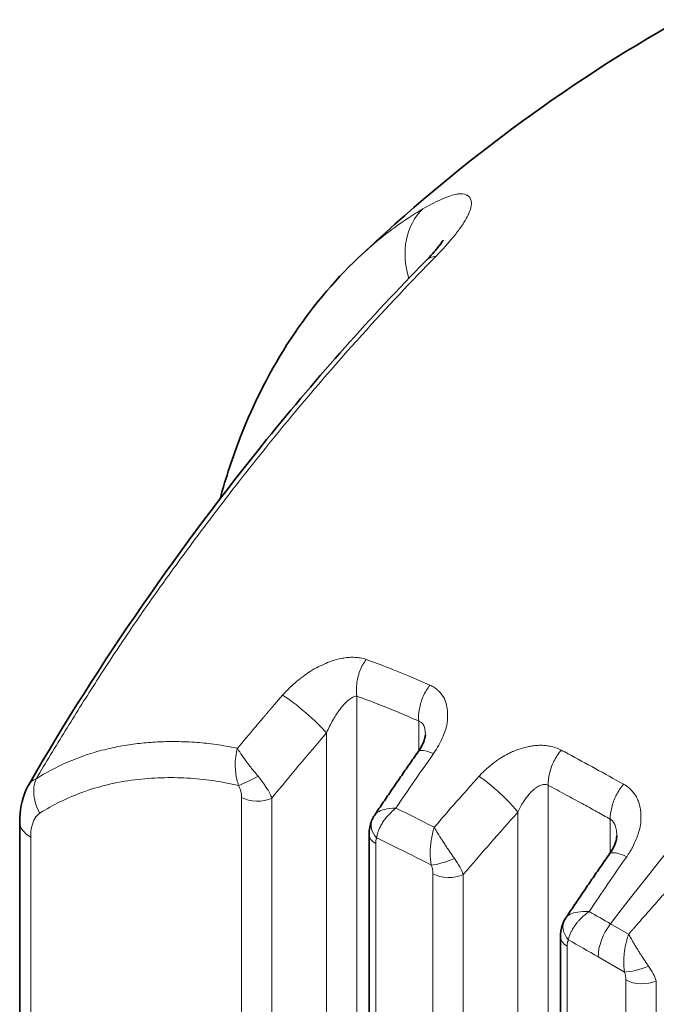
# Model space of a CAD drawing. Header units: millimetres. Extents: x 5 to 415, y 5 to 292.
# Tile 169 of 197: x 349.35 to 353.59, y 263.76 to 270.34. Entities that reach past the tile are written whole.
import ezdxf

# ---------------------------------------------------------------- set-up
doc = ezdxf.new("R2010")
doc.units = ezdxf.units.MM
doc.layers.add('Sichtbar (ISO)', color=7, linetype='Continuous', lineweight=35)
doc.layers.add('Sichtbar schmal (ISO)', color=7, linetype='Continuous', lineweight=18)

msp = doc.modelspace()

# ---------------------------------------------------------------- linework, layer by layer
at = {"layer": 'Sichtbar (ISO)'}
for p, q in [((352.14887794, 268.78408958), (352.14887521, 268.78407162)), ((352.0532783, 265.56331247), (352.0532783, 265.56331121)), ((349.34585005, 259.90785285), (349.34585005, 264.98203341)), ((351.67770353, 264.89771922), (351.67770353, 262.96416355)), ((352.14446535, 264.89234812), (352.14446535, 264.89234385)), ((353.33064927, 264.88827927), (353.33064927, 264.8882788)), ((352.95507445, 264.21369939), (352.95507445, 262.22667311))]:
    msp.add_line(p, q, dxfattribs=at)
for points in [[(351.60544036, 268.74743865), (352.24921961, 269.35605522), (352.97263023, 269.89941753), (353.7540799, 270.3376693)], [(351.60544036, 268.74743865), (351.60538655, 268.74738778), (351.60533274, 268.7473369), (351.60527892, 268.74728602)], [(349.40605076, 265.22960543), (349.40603215, 265.22957319), (349.40601356, 265.22954093), (349.40599499, 265.22950865)], [(351.6981323, 264.99710142), (351.70292695, 265.00764534), (351.70863918, 265.01774216), (351.71505285, 265.02725088)], [(352.98359747, 264.32910613), (352.9861135, 264.33356639), (352.98879804, 264.33791954), (352.99163056, 264.34215394)]]:
    msp.add_open_spline(points, degree=3, dxfattribs=at)
for points, knots in [([(352.05345446, 268.72457436), (352.07042925, 268.7418994), (352.08629293, 268.75874447), (352.11356359, 268.78895147), (352.12531512, 268.80259094), (352.1511555, 268.83411118), (352.16315298, 268.85078877), (352.17162154, 268.86371245), (352.17296462, 268.86612368), (352.17296462, 268.86612368)], [0.000005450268, 0.000005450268, 0.000005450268, 0.000005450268, 0.017355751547, 0.017355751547, 0.033289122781, 0.033289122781, 0.059081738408, 0.059081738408, 0.072488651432, 0.072488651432, 0.072488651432, 0.072488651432]), ([(349.40605135, 265.22960509), (349.88215435, 266.05521069), (350.42577451, 266.83256176), (351.3365697, 267.9564364), (351.69155693, 268.35537819), (352.05345447, 268.72457436)], [0, 0, 0, 0, 0.57546903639, 0.57546903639, 0.92229392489, 0.92229392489, 0.92229392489, 0.92229392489]), ([(350.68346655, 267.13947634), (350.72192293, 267.2809985), (350.76673423, 267.41774905), (351.00040861, 268.01960169), (351.27026065, 268.43056783), (351.60527732, 268.74728771)], [0.36212546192, 0.36212546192, 0.36212546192, 0.36212546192, 0.47926355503, 0.47926355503, 0.89903746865, 0.89903746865, 0.89903746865, 0.89903746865]), ([(352.00500885, 265.44973906), (352.01962583, 265.47058349), (352.03165746, 265.49211664), (352.04317194, 265.51930586), (352.04593924, 265.52702957), (352.0513438, 265.54517132), (352.05279495, 265.55448302), (352.05324735, 265.56126449), (352.0532783, 265.56241466), (352.0532783, 265.56331121)], [0, 0, 0, 0, 0.016543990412, 0.016543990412, 0.023560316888, 0.023560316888, 0.034919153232, 0.034919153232, 0.037865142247, 0.037865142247, 0.037865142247, 0.037865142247]), ([(351.71497733, 265.02713807), (351.7340965, 265.05560448), (351.75325974, 265.08401351), (351.79167338, 265.14071537), (351.81092377, 265.16900819), (351.84951072, 265.22547617), (351.86884729, 265.25365132), (351.90760561, 265.30988251), (351.92702736, 265.33793854), (351.96595508, 265.39393003), (351.98546104, 265.42186549), (352.0050086, 265.44973995)], [5.7206713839, 5.7206713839, 5.7206713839, 5.7206713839, 5.727918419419, 5.727918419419, 5.735165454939, 5.735165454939, 5.742412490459, 5.742412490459, 5.749659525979, 5.749659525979, 5.756906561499, 5.756906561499, 5.756906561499, 5.756906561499]), ([(349.34585005, 264.98202963), (349.34584673, 265.05486448), (349.35799028, 265.12775057), (349.3931824, 265.20591424), (349.39928267, 265.21787944), (349.40599198, 265.22951048)], [0, 0, 0, 0, 0.047682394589, 0.047682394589, 0.056489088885, 0.056489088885, 0.056489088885, 0.056489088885]), ([(351.67770361, 264.89771925), (351.67770365, 264.92898175), (351.68304152, 264.96058044), (351.69590125, 264.99206503), (351.69699163, 264.9945937), (351.6981323, 264.99710142)], [0, 0, 0, 0, 0.01975560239, 0.01975560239, 0.021493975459, 0.021493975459, 0.021493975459, 0.021493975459]), ([(353.28209231, 264.76713103), (353.29701025, 264.78849484), (353.30908344, 264.8106543), (353.32072495, 264.83949149), (353.32356078, 264.84796355), (353.32937527, 264.86948103), (353.33064926, 264.88115346), (353.33064927, 264.8882788)], [0, 0, 0, 0, 0.016968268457, 0.016968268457, 0.024430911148, 0.024430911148, 0.037730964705, 0.037730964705, 0.037730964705, 0.037730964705]), ([(352.99163173, 264.34215499), (353.01077874, 264.37077754), (353.02996996, 264.39934314), (353.06843985, 264.45635901), (353.08771853, 264.48480928), (353.12636236, 264.54159302), (353.14572751, 264.5699265), (353.18454333, 264.62647523), (353.203994, 264.65469047), (353.24297986, 264.71100129), (353.26251506, 264.73909687), (353.28209203, 264.76713189)], [5.717304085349, 5.717304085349, 5.717304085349, 5.717304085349, 5.72451268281, 5.72451268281, 5.73172128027, 5.73172128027, 5.738929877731, 5.738929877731, 5.746138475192, 5.746138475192, 5.753347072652, 5.753347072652, 5.753347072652, 5.753347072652]), ([(352.95507445, 264.21369963), (352.9550746, 264.24510565), (352.96045402, 264.27686099), (352.97562119, 264.31384047), (352.97936583, 264.32160411), (352.9835964, 264.32910422)], [0, 0, 0, 0, 0.01985211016, 0.01985211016, 0.025267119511, 0.025267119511, 0.025267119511, 0.025267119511])]:
    msp.add_open_spline(points, degree=3, knots=knots, dxfattribs=at)
at = {"layer": 'Sichtbar schmal (ISO)'}
for p, q in [((351.59562089, 263.58572338), (351.59562089, 265.82107803)), ((350.96762467, 265.67293676), (350.95457687, 265.65745941)), ((350.94343142, 265.64419905), (350.92923737, 265.62729568)), ((352.00934435, 265.6541807), (352.00934435, 265.45604654)), ((351.39313534, 263.59082685), (351.39312602, 265.57508094)), ((352.87299485, 265.22627723), (352.87299182, 262.84823293)), ((350.82670514, 265.14531836), (350.82670515, 263.41961575)), ((351.02918982, 265.14021254), (351.02918964, 263.41451176)), ((352.67050543, 262.853336), (352.67050634, 265.0464025)), ((353.28671443, 264.77390411), (353.28671434, 264.99989397)), ((349.4190724, 264.87997193), (349.41907291, 259.80579103)), ((351.72163751, 262.90292631), (351.72163741, 264.83648203)), ((352.10407607, 262.6821253), (352.10407607, 264.63536535)), ((352.30656033, 264.63026094), (352.30656024, 262.67702116)), ((353.40972484, 264.23097906), (353.28876326, 264.3008243)), ((353.44825145, 264.27553311), (353.44380773, 264.27041696)), ((352.99900843, 264.15246215), (352.99900843, 262.16543586)), ((353.38271833, 263.97867777), (353.20628146, 264.08054374)), ((353.39205369, 263.92588985), (353.39205363, 256.18547285)), ((353.59453761, 263.92078531), (353.59453763, 256.18036856))]:
    msp.add_line(p, q, dxfattribs=at)
for centre, major_axis, ratio, start_param, end_param in [((352.35157448, 268.68942143), (-0.25569076, 0.4296769), 0.8164772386, 0.1794819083, 1.2843918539), ((351.23241941, 265.68564851), (-0.18942008, 0.16315647), 0.1337197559, 3.8246070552, 5.5895090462), ((356.43628599, 259.45193143), (-7.36813369, -10.70868624), 0.6254898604, 4.5476966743, 4.548337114), ((356.43620925, 259.45198424), (7.36812, 10.70866634), 0.6254898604, 1.4096276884, 1.4108245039), ((349.69552665, 265.59133702), (-4.55623843, -5.26555317), 0.1315546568, 1.6617762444, 1.6888436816), ((356.62880047, 259.31947145), (7.22922586, 10.5068006), 0.6254898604, 1.398561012, 1.443332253), ((350.962426, 265.33159893), (0.18206556, -0.20584742), 0.1657527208, 3.8207030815, 4.0199090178), ((352.20969423, 265.30619972), (-0.20468562, 0.14354023), 0.2508211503, 5.4014107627, 6.2831853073), ((356.84160966, 258.34266696), (6.39272526, 13.19565509), 0.5248288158, 1.2716913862, 1.3027405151), ((349.65729046, 265.14214956), (-0.13206703, 0.2122694), 0.8162586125, 0.5358266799, 1.5438851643), ((350.91285328, 265.28578847), (-0.13358449, -0.06822891), 0.0724708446, 0.6173293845, 1.7131645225), ((358.19106174, 257.68082071), (-8.39435449, -12.20007708), 0.6254767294, 4.5091167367, 4.5400395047), ((350.75542119, 265.18110377), (-0.03735718, 0.10379267), 0.5849270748, 4.1607569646, 4.9269114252), ((350.93277117, 265.2065556), (-0.15, 0), 0.5773502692, 0.785398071, 2.2689368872), ((358.35236439, 257.56983522), (8.25264443, 11.99412037), 0.6254767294, 1.3675530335, 1.4059208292), ((349.59585005, 264.98203341), (-0.25, 0), 0.5773502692, 0.0000263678, 0.7853927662), ((351.83467201, 264.93499743), (-0.13653222, 0.06212046), 0.75481922, 0.0001597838, 1.0763690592), ((351.82770353, 264.89771922), (-0.15, 0), 0.5773502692, 6.2831848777, 7.0685825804), ((351.79548086, 264.78828908), (-0.04666713, 0.10689877), 0.5353466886, 0.4487491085, 0.8867255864), ((358.20248401, 257.63230315), (6.45019528, 13.31428816), 0.5248291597, 1.2752051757, 1.3060850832), ((352.19901518, 264.75449811), (-0.14039013, -0.05282617), 0.2255731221, 0.6341475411, 1.8339947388), ((352.13764407, 264.73440675), (-0.16760334, 0.19193316), 0.3448842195, 3.8735218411, 4.4361144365), ((352.21014209, 264.6966026), (-0.15, 0), 0.5773502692, 0.7853981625, 2.2689288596), ((359.45120524, 256.90874164), (-8.40326422, -12.21302812), 0.625476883, 4.509679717, 4.5173166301), ((359.45128129, 256.90868931), (-8.40326118, -12.2130237), 0.625476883, 4.5173166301, 4.527599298), ((353.11424661, 264.25541215), (-0.13065234, 0.07368831), 0.7728038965, 6.2831291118, 7.4256581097), ((353.38305815, 264.182606), (-0.125, -0.21650635), 0.5773502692, 4.4896206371, 5.4977880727), ((359.45131258, 256.90866778), (8.40325992, 12.21302186), 0.625476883, 1.3892821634, 1.3899610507), ((359.45129061, 256.9086829), (8.40326081, 12.21302315), 0.625476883, 1.3860066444, 1.388696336), ((359.45132188, 256.90866138), (-8.40325954, -12.21302132), 0.625476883, 4.5320154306, 4.5332715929), ((353.10507445, 264.21369939), (-0.15, 0), 0.5773502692, 6.2831826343, 7.0685834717), ((353.2040074, 229.89520026), (-20.93496612, 36.26042497), 0.5773502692, 5.4977103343, 5.5044015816), ((353.48876413, 264.03997303), (-0.14180011, -0.04891549), 0.2605029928, 0.6408596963, 1.864017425), ((353.42490147, 264.02568353), (-0.16805039, 0.19269097), 0.3455118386, 3.8714143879, 4.385247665), ((353.49811962, 263.98712714), (-0.15, 0), 0.5773502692, 0.7853989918, 2.2689275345)]:
    msp.add_ellipse(centre, major_axis=major_axis, ratio=ratio, start_param=start_param, end_param=end_param, dxfattribs=at)
for points in [[(358.63333191, 269.21458818), (356.89518988, 268.23152946), (354.97071392, 266.49680072), (353.28876327, 264.30082429)], [(351.04660599, 265.7655202), (351.05244075, 265.77235882), (351.06422513, 265.78605702), (351.08228452, 265.80663242), (351.09454043, 265.82039879), (351.10072478, 265.82729284)], [(350.92900353, 265.62701523), (350.92712569, 265.62477019), (350.92495756, 265.62217783), (350.92325596, 265.62015942), (350.92114773, 265.61762041), (350.92001737, 265.6162561)], [(350.94843484, 265.65015598), (350.95043482, 265.65250828), (350.95257828, 265.65510602), (350.95457919, 265.65745725)], [(352.1128616, 264.94578979), (352.02262603, 264.99172092), (351.93733216, 265.03399918), (351.85663317, 265.07289991)], [(353.28876326, 264.3008243), (353.24021845, 264.32885166), (353.19255401, 264.35628034), (353.14571875, 264.3830657)], [(353.41768366, 264.24024306), (353.41998938, 264.24325032), (353.42283769, 264.24594371), (353.42514431, 264.24894923)], [(353.38271833, 263.97867777), (353.3847834, 263.97225415), (353.38823233, 263.95976706), (353.39168628, 263.94114297), (353.39219428, 263.93074596), (353.39205369, 263.92588985)]]:
    msp.add_open_spline(points, degree=3, dxfattribs=at)
for points, knots in [([(352.3253456, 269.16856601), (352.3115815, 269.17520592), (352.29328731, 269.17722954), (352.27131206, 269.17436947), (352.26873508, 269.17403407), (352.26610967, 269.17363324), (352.26343732, 269.17316731), (352.23797641, 269.1687282), (352.20798898, 269.15841278), (352.17048302, 269.14231331), (352.16947153, 269.14187913), (352.16845481, 269.14144077), (352.16743288, 269.14099821), (352.13056172, 269.12503049), (352.08670314, 269.10339479), (352.03736248, 269.07492732)], [0, 0, 0, 0, 0.2983470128, 0.2983470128, 0.2983470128, 0.3333333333, 0.3333333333, 0.3333333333, 0.6666666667, 0.6666666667, 0.6666666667, 0.6756562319, 0.6756562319, 0.6756562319, 1, 1, 1, 1]), ([(352.12481862, 268.75888119), (352.16829795, 268.80393438), (352.20592886, 268.84541685), (352.23728512, 268.88336409), (352.24588025, 268.89376589), (352.25399626, 268.90390097), (352.26162599, 268.91375995), (352.28101975, 268.93882013), (352.29733877, 268.96216616), (352.31077722, 268.98375738), (352.32191279, 269.00164861), (352.33106946, 269.01834094), (352.33850268, 269.03391058), (352.34376747, 269.04493822), (352.3481227, 269.05537299), (352.35154951, 269.06521852), (352.35879972, 269.08604901), (352.36199162, 269.10435258), (352.36053227, 269.11979145), (352.36026511, 269.12261778), (352.35984819, 269.12535244), (352.3592809, 269.12798954), (352.35576528, 269.14433226), (352.34641116, 269.15694782), (352.33168228, 269.1653566), (352.32966893, 269.16650604), (352.32755679, 269.16757628), (352.3253456, 269.16856601)], [0, 0, 0, 0, 0.196215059, 0.196215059, 0.196215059, 0.25, 0.25, 0.25, 0.3867140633, 0.3867140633, 0.3867140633, 0.5, 0.5, 0.5, 0.5802380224, 0.5802380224, 0.5802380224, 0.75, 0.75, 0.75, 0.7810776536, 0.7810776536, 0.7810776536, 0.9736732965, 0.9736732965, 0.9736732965, 1, 1, 1, 1]), ([(352.03736248, 269.07492732), (352.00225118, 269.0540334), (351.96760246, 269.03217346), (351.93340972, 269.00936293), (351.82063359, 268.93412814), (351.71281778, 268.84855226), (351.60924745, 268.7510306), (351.60797778, 268.74983508), (351.60670875, 268.74863776), (351.60544036, 268.74743865)], [0, 0, 0, 0, 0.04387415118, 0.04387415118, 0.04387415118, 0.18858195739, 0.18858195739, 0.18858195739, 0.19035593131, 0.19035593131, 0.19035593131, 0.19035593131]), ([(350.62333445, 267.01092563), (350.67162564, 267.07524791), (350.72028015, 267.13905183), (350.76921226, 267.20229117), (350.88366625, 267.35021029), (350.99964894, 267.49503885), (351.11599265, 267.63614985), (351.13639405, 267.6608943), (351.15680647, 267.68552528), (351.17723103, 267.71004423), (351.32307882, 267.88512927), (351.46953255, 268.05450437), (351.61714764, 268.21864003), (351.6217145, 268.223718), (351.62628246, 268.22879092), (351.6308515, 268.23385878), (351.79464995, 268.41554014), (351.95984622, 268.59073829), (352.12481864, 268.75888117)], [0, 0, 0, 0, 0.0998291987, 0.0998291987, 0.0998291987, 0.3333333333, 0.3333333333, 0.3333333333, 0.3742793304, 0.3742793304, 0.3742793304, 0.6666666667, 0.6666666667, 0.6666666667, 0.6757124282, 0.6757124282, 0.6757124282, 1, 1, 1, 1]), ([(352.0534544, 268.72457444), (352.05394846, 268.72507837), (352.05444772, 268.72557754), (352.05495214, 268.72607191), (352.07255416, 268.74332307), (352.09669954, 268.75448331), (352.12481864, 268.75888117)], [0.65711419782, 0.65711419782, 0.65711419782, 0.65711419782, 0.66666666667, 0.66666666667, 0.66666666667, 1, 1, 1, 1]), ([(350.06506723, 266.23468009), (350.12589964, 266.32466688), (350.18724575, 266.41336401), (350.24914406, 266.50102278), (350.31104238, 266.58868155), (350.3735005, 266.67529606), (350.4358283, 266.76014934), (350.4981561, 266.84500262), (350.56033732, 266.9281087), (350.62333432, 267.01092576)], [0, 0, 0, 0, 0.3333333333, 0.3333333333, 0.3333333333, 0.6666666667, 0.6666666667, 0.6666666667, 1, 1, 1, 1]), ([(350.06506723, 266.23468009), (349.98996029, 266.1235136), (349.91738435, 266.01352146), (349.84859029, 265.90628381), (349.77979623, 265.79904617), (349.7147163, 265.69461332), (349.64952163, 265.58893594), (349.58432697, 265.48325856), (349.51908976, 265.37628947), (349.45527113, 265.26963094)], [0, 0, 0, 0, 0.3333333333, 0.3333333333, 0.3333333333, 0.6666666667, 0.6666666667, 0.6666666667, 1, 1, 1, 1]), ([(351.10072547, 265.82729211), (351.11989983, 265.84927359), (351.13974158, 265.86944095), (351.15907114, 265.88746793), (351.17928324, 265.90631797), (351.19893037, 265.92283285), (351.21681618, 265.93713193), (351.21937002, 265.93917363), (351.22188824, 265.94117078), (351.22436763, 265.94312418), (351.24175904, 265.95682613), (351.25725208, 265.96802425), (351.27267405, 265.97832627), (351.28957425, 265.98961576), (351.3064085, 265.99986325), (351.32599746, 266.01012804), (351.3418332, 266.01842612), (351.35937941, 266.02702931), (351.37760754, 266.03501794), (351.3931243, 266.0418183), (351.40912952, 266.04817166), (351.42490762, 266.05372501), (351.43444519, 266.05708191), (351.44389887, 266.06015144), (351.45310454, 266.06290406), (351.45834211, 266.06447016), (351.46350442, 266.06591361), (351.46859392, 266.06724235), (351.48259675, 266.07089814), (351.49604348, 266.073687), (351.50899674, 266.07574696), (351.52190647, 266.07780001), (351.53432695, 266.0791302), (351.54634131, 266.07983518), (351.55329742, 266.08024335), (351.56011829, 266.08044129), (351.56681918, 266.08044084), (351.57204871, 266.08044049), (351.57720357, 266.0803297), (351.58227698, 266.08010735), (351.59512476, 266.07954429), (351.60744655, 266.07826381), (351.61912464, 266.07628196), (351.632912, 266.07394215), (351.64579714, 266.07062511), (351.65758385, 266.06646847)], [0.00000000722, 0.00000000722, 0.00000000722, 0.00000000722, 0.09111772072, 0.09111772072, 0.09111772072, 0.18639564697, 0.18639564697, 0.18639564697, 0.2, 0.2, 0.2, 0.29542657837, 0.29542657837, 0.29542657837, 0.4, 0.4, 0.4, 0.48453727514, 0.48453727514, 0.48453727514, 0.55649991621, 0.55649991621, 0.55649991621, 0.6, 0.6, 0.6, 0.62474941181, 0.62474941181, 0.62474941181, 0.69284283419, 0.69284283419, 0.69284283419, 0.76070748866, 0.76070748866, 0.76070748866, 0.8, 0.8, 0.8, 0.83066478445, 0.83066478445, 0.83066478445, 0.90831946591, 0.90831946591, 0.90831946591, 1, 1, 1, 1]), ([(351.59562089, 265.82107803), (351.59174471, 265.84678773), (351.59151022, 265.87565198), (351.59516387, 265.90447144), (351.59678214, 265.91723614), (351.59912807, 265.92998902), (351.60216057, 265.94263329), (351.60597469, 265.95853658), (351.61087287, 265.97427072), (351.61681555, 265.98968839), (351.62748307, 266.01736421), (351.64165072, 266.04388927), (351.65758385, 266.06646847)], [0.00000000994, 0.00000000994, 0.00000000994, 0.00000000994, 0.33333333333, 0.33333333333, 0.33333333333, 0.4809730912, 0.4809730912, 0.4809730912, 0.66666666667, 0.66666666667, 0.66666666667, 1, 1, 1, 1]), ([(352.08328986, 265.8947826), (351.98521569, 265.93826991), (351.89422805, 265.97631028), (351.80944742, 266.00957556), (351.75653199, 266.03033792), (351.70603391, 266.04924098), (351.65758382, 266.06646851)], [0, 0, 0, 0, 0.6157084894, 0.6157084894, 0.6157084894, 1, 1, 1, 1]), ([(352.00934434, 265.6541807), (352.0069629, 265.67910723), (352.00824724, 265.70724425), (352.01331708, 265.73541194), (352.01838691, 265.76357962), (352.02702236, 265.791721), (352.03897006, 265.81894064), (352.05091775, 265.84616029), (352.0663332, 265.87235291), (352.08328987, 265.8947826)], [0.00000000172, 0.00000000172, 0.00000000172, 0.00000000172, 0.33333333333, 0.33333333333, 0.33333333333, 0.66666666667, 0.66666666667, 0.66666666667, 1, 1, 1, 1]), ([(352.08328996, 265.89478247), (352.09272696, 265.89065922), (352.10165381, 265.88589072), (352.10999594, 265.88060367), (352.11849747, 265.87521559), (352.12639202, 265.86929004), (352.133683, 265.86299944), (352.13893667, 265.85846662), (352.14387815, 265.85374433), (352.14853537, 265.8489038), (352.15068972, 265.84666465), (352.15276992, 265.84439486), (352.15478051, 265.84209092), (352.16146317, 265.83443324), (352.16739455, 265.82640767), (352.17264302, 265.81781595), (352.17790776, 265.8091976), (352.18248549, 265.80000413), (352.18625754, 265.7899633), (352.18676431, 265.78861434), (352.18725618, 265.78725004), (352.18773265, 265.78586969), (352.19066613, 265.77737126), (352.19317379, 265.76829979), (352.19517022, 265.75892551), (352.1975142, 265.74791925), (352.19914879, 265.73649816), (352.20020272, 265.72516239), (352.20088957, 265.71777474), (352.20133525, 265.71042493), (352.20162812, 265.70324847), (352.20183659, 265.69814017), (352.20193412, 265.69311769), (352.20193034, 265.68818014), (352.20191928, 265.67369369), (352.20105157, 265.65993385), (352.19940602, 265.64684797), (352.19858569, 265.64032448), (352.19756869, 265.63396924), (352.19634797, 265.6277764), (352.19453155, 265.61856147), (352.19215394, 265.60970137), (352.18920988, 265.60039444), (352.18485379, 265.5866237), (352.17933351, 265.57185656), (352.17136158, 265.55343837), (352.16406082, 265.53657084), (352.15502301, 265.51672938), (352.14313535, 265.49486985), (352.13326963, 265.47672835), (352.1214392, 265.45720503), (352.10734884, 265.43708684)], [0, 0, 0, 0, 0.06053018, 0.06053018, 0.06053018, 0.1222169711, 0.1222169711, 0.1222169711, 0.1666666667, 0.1666666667, 0.1666666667, 0.1872283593, 0.1872283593, 0.1872283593, 0.25556991, 0.25556991, 0.25556991, 0.3241233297, 0.3241233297, 0.3241233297, 0.3333333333, 0.3333333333, 0.3333333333, 0.3900369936, 0.3900369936, 0.3900369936, 0.456612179, 0.456612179, 0.456612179, 0.5, 0.5, 0.5, 0.5308839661, 0.5308839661, 0.5308839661, 0.6214955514, 0.6214955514, 0.6214955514, 0.6666666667, 0.6666666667, 0.6666666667, 0.733881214, 0.733881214, 0.733881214, 0.8333333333, 0.8333333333, 0.8333333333, 0.9244123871, 0.9244123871, 0.9244123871, 1, 1, 1, 1]), ([(351.39312381, 265.57507991), (351.39313505, 265.57509539), (351.39980916, 265.59037382), (351.41336745, 265.61921384), (351.43458967, 265.65881866), (351.45516391, 265.69294503), (351.47481648, 265.72204091), (351.49334178, 265.74648851), (351.51060161, 265.7666712), (351.52657088, 265.78303998), (351.54132311, 265.79605883), (351.55515039, 265.80625516), (351.56858489, 265.81407622), (351.58226817, 265.81955923), (351.59115757, 265.82101635), (351.59562091, 265.82107788)], [0.00001139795, 0.00001139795, 0.00001139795, 0.00001139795, 0.00007812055, 0.12377651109, 0.23596303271, 0.33839745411, 0.43221822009, 0.51818995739, 0.59680548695, 0.66882112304, 0.73559499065, 0.79824010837, 0.86009113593, 0.92595303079, 1, 1, 1, 1]), ([(351.59562086, 265.82107819), (351.63917305, 265.80558739), (351.6828922, 265.78925671), (351.72673687, 265.77221359), (351.77178809, 265.75470147), (351.81697184, 265.73643715), (351.86225652, 265.71753755), (351.91117896, 265.69711973), (351.96021919, 265.67596046), (352.00934434, 265.65418075)], [0.00000000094, 0.00000000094, 0.00000000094, 0.00000000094, 0.31871713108, 0.31871713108, 0.31871713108, 0.64620492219, 0.64620492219, 0.64620492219, 1, 1, 1, 1]), ([(351.01447849, 265.72787217), (351.01367473, 265.72692748), (351.0129051, 265.72602329), (351.01233243, 265.72534891), (351.01175977, 265.72467453), (351.01138404, 265.72423), (351.01071667, 265.72344742), (351.0100493, 265.72266484), (351.00909021, 265.72154429), (351.00723168, 265.71937742)], [0.00000000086, 0.00000000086, 0.00000000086, 0.00000000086, 0.33333333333, 0.33333333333, 0.33333333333, 0.66666666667, 0.66666666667, 0.66666666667, 1, 1, 1, 1]), ([(351.01447849, 265.72787217), (351.01526902, 265.7288028), (351.01605525, 265.72972338), (351.01682507, 265.73061932), (351.01759489, 265.73151526), (351.0183483, 265.73238655), (351.0191216, 265.73327704), (351.01989491, 265.73416752), (351.02068812, 265.7350772), (351.02148913, 265.73599146)], [0, 0, 0, 0, 0.33333333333, 0.33333333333, 0.33333333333, 0.66666666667, 0.66666666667, 0.66666666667, 0.99999999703, 0.99999999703, 0.99999999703, 0.99999999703]), ([(351.0259586, 265.74126621), (351.02546034, 265.74067772), (351.02496257, 265.74009007), (351.02446394, 265.7395041), (351.02396531, 265.73891813), (351.02346581, 265.73833384), (351.02296955, 265.73774868), (351.02247329, 265.73716352), (351.02198028, 265.7365775), (351.02148913, 265.73599146)], [0, 0, 0, 0, 0.3333333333, 0.3333333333, 0.3333333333, 0.6666666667, 0.6666666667, 0.6666666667, 1, 1, 1, 1]), ([(351.03138802, 265.74765364), (351.03082977, 265.74698793), (351.03025243, 265.7463077), (351.02963689, 265.74558429), (351.02902078, 265.7448602), (351.02836639, 265.74409283), (351.02774538, 265.74336405), (351.02712438, 265.74263527), (351.02653675, 265.74194508), (351.0259586, 265.74126621)], [0.00030783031, 0.00030783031, 0.00030783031, 0.00030783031, 0.33333333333, 0.33333333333, 0.33333333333, 0.66666666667, 0.66666666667, 0.66666666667, 1, 1, 1, 1]), ([(351.04226896, 265.7604108), (351.04167294, 265.7597126), (351.04107045, 265.7590065), (351.04044281, 265.75827133), (351.03981516, 265.75753617), (351.03916235, 265.75677193), (351.03854052, 265.75604207), (351.03791868, 265.75531221), (351.03732782, 265.75461674), (351.03674515, 265.75393655)], [0, 0, 0, 0, 0.33333333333, 0.33333333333, 0.33333333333, 0.66666666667, 0.66666666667, 0.66666666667, 0.9999999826, 0.9999999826, 0.9999999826, 0.9999999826]), ([(351.04660883, 265.76551719), (351.04613178, 265.76495001), (351.04565296, 265.76438279), (351.045171, 265.76381639), (351.04468905, 265.76324998), (351.04420397, 265.76268438), (351.04371984, 265.76211706), (351.04323571, 265.76154974), (351.04275254, 265.76098071), (351.04226896, 265.7604108)], [0, 0, 0, 0, 0.33333333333, 0.33333333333, 0.33333333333, 0.66666666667, 0.66666666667, 0.66666666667, 0.99999999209, 0.99999999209, 0.99999999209, 0.99999999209]), ([(350.97358171, 265.6799947), (350.97291927, 265.67921059), (350.97226201, 265.67843209), (350.97162428, 265.67767744), (350.97098656, 265.67692279), (350.97036837, 265.67619199), (350.96972664, 265.67543035), (350.9690849, 265.6746687), (350.96841962, 265.67387621), (350.96762854, 265.67293256)], [0.00000000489, 0.00000000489, 0.00000000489, 0.00000000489, 0.33333333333, 0.33333333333, 0.33333333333, 0.66666666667, 0.66666666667, 0.66666666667, 1, 1, 1, 1]), ([(350.9779832, 265.6852337), (350.97750058, 265.68465168), (350.97701575, 265.68406968), (350.97652699, 265.68348875), (350.97603823, 265.68290782), (350.97554554, 265.68232796), (350.97505409, 265.68174597), (350.97456264, 265.68116399), (350.97407242, 265.68057987), (350.97358171, 265.6799947)], [0.0000000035, 0.0000000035, 0.0000000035, 0.0000000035, 0.33333333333, 0.33333333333, 0.33333333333, 0.66666666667, 0.66666666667, 0.66666666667, 1, 1, 1, 1]), ([(350.99688801, 265.70718929), (350.99406769, 265.70385734), (350.99223369, 265.70170541), (350.99021632, 265.69935505), (350.98819896, 265.69700468), (350.98599846, 265.69445563), (350.98392517, 265.69206261), (350.98185188, 265.68966959), (350.97990571, 265.68743268), (350.9779832, 265.6852337)], [0, 0, 0, 0, 0.3333333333, 0.3333333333, 0.3333333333, 0.6666666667, 0.6666666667, 0.6666666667, 1, 1, 1, 1]), ([(350.94843638, 265.6501544), (350.9476693, 265.64925226), (350.94711393, 265.64857983), (350.94659913, 265.64796416), (350.94608432, 265.6473485), (350.94561009, 265.64678959), (350.94509281, 265.64617367), (350.94457555, 265.64555775), (350.94401525, 265.64488481), (350.9434316, 265.64419789)], [0, 0, 0, 0, 0.33333333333, 0.33333333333, 0.33333333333, 0.66666666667, 0.66666666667, 0.66666666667, 0.99999668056, 0.99999668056, 0.99999668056, 0.99999668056]), ([(352.00934436, 265.65418064), (352.01280972, 265.65341811), (352.01939572, 265.65108048), (352.02823313, 265.64510442), (352.03591523, 265.63667123), (352.04236303, 265.62572495), (352.04743818, 265.61233076), (352.05104887, 265.59653247), (352.05292152, 265.57998156), (352.05327826, 265.56846158), (352.0532783, 265.56331247)], [0.00000004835, 0.00000004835, 0.00000004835, 0.00000004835, 0.06177798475, 0.12275738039, 0.18486941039, 0.24810473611, 0.31266161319, 0.37866358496, 0.44704609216, 0.49987479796, 0.49987479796, 0.49987479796, 0.49987479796]), ([(350.79932308, 265.47282183), (350.79765194, 265.47317976), (350.79598226, 265.47352855), (350.79431602, 265.47387487), (350.74625786, 265.48386349), (350.70106475, 265.49180501), (350.6571733, 265.49800648), (350.61328184, 265.50420794), (350.570699, 265.50866551), (350.52857105, 265.51179022), (350.48293243, 265.51517532), (350.43782557, 265.5169972), (350.39307131, 265.51750367), (350.3549375, 265.51793522), (350.31706004, 265.51741159), (350.2799178, 265.51589978), (350.23968037, 265.51426199), (350.20030572, 265.5114645), (350.16156799, 265.50751727), (350.12283026, 265.50357003), (350.08472949, 265.49847304), (350.04721199, 265.49221951), (350.00656804, 265.48544485), (349.96660861, 265.47731285), (349.92728836, 265.46781062), (349.88295417, 265.45709671), (349.83943254, 265.44464083), (349.7966538, 265.43041546), (349.75031017, 265.41500464), (349.70483842, 265.39751711), (349.66007701, 265.3778587), (349.59013581, 265.34714178), (349.52192871, 265.31112478), (349.45527113, 265.26963094)], [0, 0, 0, 0, 0.0029540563, 0.0029540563, 0.0029540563, 0.0881561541, 0.0881561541, 0.0881561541, 0.173358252, 0.173358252, 0.173358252, 0.2656605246, 0.2656605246, 0.2656605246, 0.3443086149, 0.3443086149, 0.3443086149, 0.4295107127, 0.4295107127, 0.4295107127, 0.5147128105, 0.5147128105, 0.5147128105, 0.6070150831, 0.6070150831, 0.6070150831, 0.7110873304, 0.7110873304, 0.7110873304, 0.823832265, 0.823832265, 0.823832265, 1, 1, 1, 1]), ([(350.79932434, 265.4728206), (350.7940184, 265.45513211), (350.78640269, 265.41921654), (350.78301376, 265.36334875), (350.78627218, 265.31164756), (350.79436172, 265.26544459), (350.80237264, 265.23738865), (350.80678695, 265.22454914)], [0, 0, 0, 0, 0.24483621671, 0.46440563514, 0.661798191, 0.83956124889, 0.99999867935, 0.99999867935, 0.99999867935, 0.99999867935]), ([(352.41192051, 265.28608675), (352.42808639, 265.30423699), (352.44486871, 265.320851), (352.4614223, 265.33574622), (352.47874408, 265.35133266), (352.49580991, 265.36503866), (352.51170915, 265.37698715), (352.52071567, 265.38375566), (352.52934934, 265.38996599), (352.5374579, 265.39567183), (352.54568261, 265.40145941), (352.55339102, 265.40660672), (352.56079159, 265.41133014), (352.57729994, 265.42186661), (352.59224137, 265.43037188), (352.6084781, 265.43836489), (352.61691248, 265.44251696), (352.62570694, 265.44651348), (352.63529886, 265.45041227), (352.64131151, 265.45285621), (352.64761237, 265.45534101), (352.65413536, 265.45780271), (352.66767765, 265.46291341), (352.68218152, 265.46790955), (352.69697632, 265.47234395), (352.71047508, 265.4763899), (352.72421184, 265.47996662), (352.73762842, 265.48292617), (352.74522667, 265.48460225), (352.7527221, 265.48608435), (352.76001261, 265.48737826), (352.76574615, 265.48839585), (352.77136019, 265.48925401), (352.77686497, 265.48996899), (352.79015106, 265.49169466), (352.80279604, 265.49259316), (352.81496734, 265.49283226), (352.82763132, 265.49308103), (352.83978563, 265.49261815), (352.85163595, 265.491522), (352.85747844, 265.49098157), (352.86324741, 265.49028516), (352.8689647, 265.4894321), (352.87501082, 265.48852998), (352.88099963, 265.48748494), (352.88690886, 265.48628713), (352.89915238, 265.48380536), (352.9110536, 265.48066495), (352.92241456, 265.47684431), (352.93556782, 265.47242093), (352.94799339, 265.46708478), (352.95938867, 265.46097575)], [0, 0, 0, 0, 0.0757814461, 0.0757814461, 0.0757814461, 0.155079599, 0.155079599, 0.155079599, 0.2, 0.2, 0.2, 0.2455638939, 0.2455638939, 0.2455638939, 0.3472025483, 0.3472025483, 0.3472025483, 0.4, 0.4, 0.4, 0.4330957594, 0.4330957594, 0.4330957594, 0.5018054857, 0.5018054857, 0.5018054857, 0.5644962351, 0.5644962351, 0.5644962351, 0.6, 0.6, 0.6, 0.6279215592, 0.6279215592, 0.6279215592, 0.6953118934, 0.6953118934, 0.6953118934, 0.7654300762, 0.7654300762, 0.7654300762, 0.8, 0.8, 0.8, 0.8365582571, 0.8365582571, 0.8365582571, 0.9123043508, 0.9123043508, 0.9123043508, 1, 1, 1, 1]), ([(350.81992226, 265.43979873), (350.82121968, 265.43779813), (350.82254182, 265.43578389), (350.82388684, 265.43375588), (350.83249609, 265.42077486), (350.84203571, 265.4072279), (350.85202467, 265.39353351), (350.85286559, 265.39238064), (350.85370975, 265.39122669), (350.85455687, 265.39007192), (350.86317094, 265.37832943), (350.87208522, 265.36652047), (350.88130392, 265.35459139), (350.88544303, 265.34923536), (350.88964589, 265.34385385), (350.89392503, 265.338447), (350.89917485, 265.33181366), (350.90453388, 265.32514214), (350.90995048, 265.31845987), (350.91878236, 265.3075643), (350.92776053, 265.29664586), (350.93670186, 265.28588628)], [0.00000000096, 0.00000000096, 0.00000000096, 0.00000000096, 0.0419831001, 0.0419831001, 0.0419831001, 0.3107103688, 0.3107103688, 0.3107103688, 0.33333333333, 0.33333333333, 0.33333333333, 0.56337874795, 0.56337874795, 0.56337874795, 0.66666666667, 0.66666666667, 0.66666666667, 0.79338425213, 0.79338425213, 0.79338425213, 0.99999999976, 0.99999999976, 0.99999999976, 0.99999999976]), ([(352.87299485, 265.2262803), (352.87218214, 265.25065337), (352.87520684, 265.2781073), (352.88182781, 265.30546943), (352.88676683, 265.32588063), (352.89358417, 265.34620485), (352.90218942, 265.36622771), (352.90511988, 265.37304639), (352.90826052, 265.37983152), (352.91161559, 265.38657486), (352.92482275, 265.41311987), (352.94146316, 265.43888844), (352.95938867, 265.46097575)], [0, 0, 0, 0, 0.3333333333, 0.3333333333, 0.3333333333, 0.5819885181, 0.5819885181, 0.5819885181, 0.6666666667, 0.6666666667, 0.6666666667, 1, 1, 1, 1]), ([(353.37529079, 265.23340585), (353.24582688, 265.30570619), (353.12373697, 265.37283207), (353.00698873, 265.43549199), (352.99098118, 265.4440834), (352.97507417, 265.45259068), (352.95938879, 265.46097558)], [0, 0, 0, 0, 0.8794210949, 0.8794210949, 0.8794210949, 1, 1, 1, 1]), ([(349.45527159, 265.26963065), (349.43521017, 265.26244688), (349.4191639, 265.25036773), (349.40817274, 265.23310511), (349.40744408, 265.23196069), (349.40673669, 265.23079405), (349.40605076, 265.22960543)], [0, 0, 0, 0, 0.33333333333, 0.33333333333, 0.33333333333, 0.35543154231, 0.35543154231, 0.35543154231, 0.35543154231]), ([(349.480533, 265.04009951), (349.48054526, 265.04010714), (349.5238281, 265.06705003), (349.61443237, 265.11767748), (349.76426262, 265.18232496), (349.93093343, 265.23296388), (350.10901643, 265.2652895), (350.28685774, 265.27847674), (350.46112232, 265.27662605), (350.63243888, 265.2605234), (350.74887517, 265.23810958), (350.8067856, 265.22454903)], [0, 0, 0, 0, 0.0000054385, 0.1185220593, 0.2412887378, 0.3780253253, 0.5169127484, 0.6461008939, 0.7659527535, 0.8849086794, 1, 1, 1, 1]), ([(350.93670186, 265.28588628), (350.94580882, 265.27515324), (350.95442033, 265.26436212), (350.96232398, 265.2539041), (350.96725732, 265.24737637), (350.97191676, 265.24097932), (350.97627918, 265.23478502), (350.97852174, 265.23160075), (350.98068001, 265.22847152), (350.98277289, 265.22537857), (350.98900279, 265.21617174), (350.9946736, 265.20728167), (351.00009331, 265.19822017), (351.00206888, 265.1949171), (351.00400844, 265.19159193), (351.00591712, 265.18822361), (351.00924038, 265.18235891), (351.01247405, 265.17637609), (351.01553633, 265.17036196), (351.02038996, 265.16082969), (351.02480664, 265.15122042), (351.02853219, 265.14187685), (351.0287538, 265.14132105), (351.02897301, 265.14076618), (351.02918976, 265.14021232)], [0.00000000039, 0.00000000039, 0.00000000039, 0.00000000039, 0.20523119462, 0.20523119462, 0.20523119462, 0.33333333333, 0.33333333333, 0.33333333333, 0.39918623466, 0.39918623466, 0.39918623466, 0.59521204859, 0.59521204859, 0.59521204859, 0.66666666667, 0.66666666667, 0.66666666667, 0.7910789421, 0.7910789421, 0.7910789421, 0.988269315, 0.988269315, 0.988269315, 0.99999913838, 0.99999913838, 0.99999913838, 0.99999913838]), ([(352.67050612, 265.04640225), (352.6576418, 265.06333492), (352.64056138, 265.08314146), (352.62064058, 265.10426663), (352.60071971, 265.12539188), (352.57796069, 265.14783596), (352.5540784, 265.16989702), (352.53019611, 265.19195808), (352.50519863, 265.21363403), (352.4808886, 265.23349474), (352.45657859, 265.25335543), (352.43296327, 265.27138618), (352.41192006, 265.28608736)], [0.00000092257, 0.00000092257, 0.00000092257, 0.00000092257, 0.25, 0.25, 0.25, 0.5, 0.5, 0.5, 0.75, 0.75, 0.75, 0.99999986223, 0.99999986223, 0.99999986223, 0.99999986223]), ([(352.67050695, 265.04640239), (352.67626247, 265.05887596), (352.68800482, 265.08225105), (352.70663486, 265.11386992), (352.72498676, 265.14072146), (352.74271219, 265.16315553), (352.75958721, 265.18158942), (352.77557238, 265.19653486), (352.79079172, 265.20850338), (352.80542545, 265.21787176), (352.81957611, 265.22480925), (352.83327119, 265.22934697), (352.84668677, 265.23145889), (352.86014464, 265.23085509), (352.86873051, 265.22824633), (352.87299506, 265.22627711)], [0.00000145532, 0.00000145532, 0.00000145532, 0.00000145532, 0.11129905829, 0.21311039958, 0.30647242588, 0.39184401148, 0.46983543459, 0.54164783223, 0.60900723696, 0.67367099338, 0.73691195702, 0.79917975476, 0.86131309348, 0.92697244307, 0.99999673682, 0.99999673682, 0.99999673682, 0.99999673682]), ([(352.87299496, 265.22628024), (352.91226839, 265.20528755), (352.95155433, 265.18410516), (352.99084822, 265.16279255), (353.02694271, 265.14321526), (353.06304391, 265.12352809), (353.09915159, 265.10372014), (353.13202752, 265.08568508), (353.16490883, 265.0675499), (353.19779451, 265.04933648), (353.22743108, 265.03292254), (353.25707121, 265.01644507), (353.28671426, 264.99989402)], [0.00000027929, 0.00000027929, 0.00000027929, 0.00000027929, 0.28500859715, 0.28500859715, 0.28500859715, 0.54681083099, 0.54681083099, 0.54681083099, 0.78518087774, 0.78518087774, 0.78518087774, 0.99999995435, 0.99999995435, 0.99999995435, 0.99999995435]), ([(353.28671428, 264.99989401), (353.28639134, 265.02396603), (353.28987284, 265.05124091), (353.29693244, 265.07843702), (353.30399246, 265.10563475), (353.31436903, 265.13268145), (353.32772855, 265.15912573), (353.34108806, 265.18557001), (353.35760184, 265.21129477), (353.3752908, 265.23340583)], [0.00001993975, 0.00001993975, 0.00001993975, 0.00001993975, 0.33333333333, 0.33333333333, 0.33333333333, 0.66666666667, 0.66666666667, 0.66666666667, 1, 1, 1, 1]), ([(353.37529066, 265.23340604), (353.38422671, 265.2285427), (353.39276242, 265.22305466), (353.40079584, 265.21705166), (353.40834376, 265.21141144), (353.41544841, 265.20531735), (353.42208038, 265.19888892), (353.42891581, 265.19226325), (353.43524915, 265.18528307), (353.441107, 265.17809552), (353.44265202, 265.17619979), (353.44416412, 265.17428963), (353.44564464, 265.17236776), (353.45014452, 265.16652643), (353.45426376, 265.16054548), (353.45806161, 265.15436889), (353.46339508, 265.14569485), (353.46810257, 265.13663587), (353.47221517, 265.12695816), (353.47637986, 265.11715788), (353.47993479, 265.10671904), (353.4827391, 265.09535307), (353.48322896, 265.09336766), (353.48369541, 265.09135397), (353.48413719, 265.0893104), (353.48618912, 265.07981861), (353.48795182, 265.06973531), (353.48925594, 265.05940797), (353.49093636, 265.04610069), (353.49184121, 265.0323892), (353.49206428, 265.01914548), (353.49227947, 265.00636915), (353.49187248, 264.9940353), (353.49126782, 264.98294505), (353.49110464, 264.97995202), (353.49088932, 264.97704574), (353.49062946, 264.97420673), (353.48901976, 264.95662042), (353.48597817, 264.94165227), (353.48107743, 264.92413794), (353.47844087, 264.91471536), (353.47521379, 264.9045469), (353.47092485, 264.89284206), (353.46827497, 264.88561031), (353.46534448, 264.87781671), (353.46203497, 264.86953685), (353.45496811, 264.85185666), (353.4461418, 264.83193925), (353.43482358, 264.81070081), (353.42434263, 264.79103349), (353.41172045, 264.77024017), (353.39679484, 264.74926286)], [0, 0, 0, 0, 0.0632236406, 0.0632236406, 0.0632236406, 0.1226264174, 0.1226264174, 0.1226264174, 0.1838517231, 0.1838517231, 0.1838517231, 0.2, 0.2, 0.2, 0.2490811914, 0.2490811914, 0.2490811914, 0.3180078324, 0.3180078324, 0.3180078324, 0.3878073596, 0.3878073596, 0.3878073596, 0.4, 0.4, 0.4, 0.4566312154, 0.4566312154, 0.4566312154, 0.5296032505, 0.5296032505, 0.5296032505, 0.6, 0.6, 0.6, 0.6189985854, 0.6189985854, 0.6189985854, 0.7366854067, 0.7366854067, 0.7366854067, 0.8, 0.8, 0.8, 0.8391183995, 0.8391183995, 0.8391183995, 0.922648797, 0.922648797, 0.922648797, 1, 1, 1, 1]), ([(351.71506127, 265.02721248), (351.71983067, 265.03425668), (351.72637166, 265.04042633), (351.73432406, 265.04569289), (351.74669962, 265.05388874), (351.76201442, 265.06023635), (351.78209566, 265.06498655), (351.8021769, 265.06973675), (351.82738744, 265.07254758), (351.85663194, 265.07289997)], [0.11913716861, 0.11913716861, 0.11913716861, 0.11913716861, 0.33333333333, 0.33333333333, 0.33333333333, 0.66666666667, 0.66666666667, 0.66666666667, 1, 1, 1, 1]), ([(351.72861005, 264.87376149), (351.72939323, 264.88088924), (351.73188669, 264.89535329), (351.7383661, 264.91763672), (351.74768896, 264.94068824), (351.76030222, 264.96494994), (351.77686178, 264.99069026), (351.7981028, 265.01785525), (351.82471579, 265.04601378), (351.84533822, 265.06397576), (351.85663327, 265.07289939)], [0.00001453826, 0.00001453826, 0.00001453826, 0.00001453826, 0.10454009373, 0.20858021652, 0.31584639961, 0.42948109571, 0.55283395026, 0.68834825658, 0.83709113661, 1, 1, 1, 1]), ([(349.4190724, 264.87997197), (349.41907264, 264.90522218), (349.42146012, 264.92908078), (349.42632461, 264.95056901), (349.43100893, 264.97126139), (349.43799017, 264.98975574), (349.44731998, 265.00515993), (349.45630516, 265.0199951), (349.46746861, 265.03196418), (349.48053279, 265.04009953)], [0, 0, 0, 0, 0.3459780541, 0.3459780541, 0.3459780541, 0.6791424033, 0.6791424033, 0.6791424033, 1, 1, 1, 1]), ([(352.09298033, 264.69317941), (352.08838654, 264.7193281), (352.08557578, 264.74768467), (352.0853359, 264.77530623), (352.08509602, 264.80292779), (352.08710146, 264.82970494), (352.09160262, 264.8583739), (352.09610378, 264.88704285), (352.10345863, 264.91743634), (352.1128612, 264.94579106)], [0, 0, 0, 0, 0.33333333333, 0.33333333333, 0.33333333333, 0.66666666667, 0.66666666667, 0.66666666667, 0.99999990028, 0.99999990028, 0.99999990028, 0.99999990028]), ([(352.24704631, 264.73766423), (352.24175998, 264.74505695), (352.23644727, 264.75258507), (352.23116159, 264.76016268), (352.2258661, 264.76775437), (352.22059781, 264.7753956), (352.21539879, 264.78301334), (352.20992826, 264.79102889), (352.20453454, 264.79901823), (352.19926084, 264.80690172), (352.19872477, 264.80770307), (352.19818994, 264.80850333), (352.19765638, 264.80930244), (352.19254221, 264.8169618), (352.18756246, 264.82450783), (352.18267647, 264.83199322), (352.17685629, 264.84090981), (352.1711681, 264.84974167), (352.16555271, 264.85857592), (352.16136402, 264.86516564), (352.15721607, 264.87175667), (352.15309115, 264.87837958), (352.15137225, 264.88113942), (352.149659, 264.88390366), (352.1479539, 264.88666834), (352.14189787, 264.89648768), (352.13594443, 264.90631364), (352.13020641, 264.91595045), (352.12412237, 264.92616837), (352.11828025, 264.93617193), (352.11286311, 264.94578883)], [0, 0, 0, 0, 0.1053788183, 0.1053788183, 0.1053788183, 0.2109533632, 0.2109533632, 0.2109533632, 0.3220412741, 0.3220412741, 0.3220412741, 0.3333333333, 0.3333333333, 0.3333333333, 0.4415672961, 0.4415672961, 0.4415672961, 0.5704954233, 0.5704954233, 0.5704954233, 0.6666666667, 0.6666666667, 0.6666666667, 0.706742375, 0.706742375, 0.706742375, 0.8490795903, 0.8490795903, 0.8490795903, 1, 1, 1, 1]), ([(353.28671426, 264.99989402), (353.28996647, 264.9981842), (353.29605058, 264.99414457), (353.30420489, 264.98617399), (353.31137223, 264.97636538), (353.31765519, 264.96441082), (353.32296864, 264.95003224), (353.32714242, 264.93291297), (353.32992678, 264.9127227), (353.33062988, 264.89725674), (353.33064927, 264.88874415), (353.33064927, 264.88827927)], [0.00000110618, 0.00000110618, 0.00000110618, 0.00000110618, 0.0563702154, 0.11041081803, 0.16545538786, 0.22270466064, 0.28321160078, 0.34798827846, 0.41804342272, 0.49431976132, 0.49871903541, 0.49871903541, 0.49871903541, 0.49871903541]), ([(351.72861001, 264.87376201), (351.76433304, 264.85680223), (351.80008666, 264.83958838), (351.83586501, 264.82213614), (351.92144773, 264.78038991), (352.00717193, 264.7372796), (352.09298033, 264.69317941)], [0.00001118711, 0.00001118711, 0.00001118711, 0.00001118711, 0.29481695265, 0.29481695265, 0.29481695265, 1, 1, 1, 1]), ([(353.28210374, 264.76712321), (353.28433515, 264.77031911), (353.28777386, 264.77266978), (353.29237835, 264.77411573), (353.29979025, 264.7764433), (353.31021351, 264.77643706), (353.32319644, 264.77415693), (353.32648084, 264.7735801), (353.32992767, 264.77285912), (353.33352674, 264.77199785), (353.35135246, 264.76773211), (353.37296283, 264.75997507), (353.39679422, 264.74926314)], [0.3760494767, 0.3760494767, 0.3760494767, 0.3760494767, 0.5, 0.5, 0.5, 0.69952456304, 0.69952456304, 0.69952456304, 0.75, 0.75, 0.75, 0.99999785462, 0.99999785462, 0.99999785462, 0.99999785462]), ([(352.10407607, 264.63536535), (352.10402225, 264.63907557), (352.10384954, 264.64276337), (352.10356501, 264.64643653), (352.10333967, 264.64934573), (352.103044, 264.65224588), (352.10267863, 264.65514162), (352.10246066, 264.65686909), (352.10221857, 264.65859427), (352.10195049, 264.66031525), (352.10120183, 264.66512153), (352.10024913, 264.66989769), (352.09906524, 264.67457798), (352.09895918, 264.67499727), (352.09885122, 264.67541582), (352.09874137, 264.67583363), (352.09718609, 264.6817496), (352.09525943, 264.68751784), (352.09298033, 264.69317941)], [0.00000004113, 0.00000004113, 0.00000004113, 0.00000004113, 0.18601040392, 0.18601040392, 0.18601040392, 0.33333333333, 0.33333333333, 0.33333333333, 0.42122033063, 0.42122033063, 0.42122033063, 0.66666666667, 0.66666666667, 0.66666666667, 0.68865540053, 0.68865540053, 0.68865540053, 1, 1, 1, 1]), ([(353.14571857, 264.38306529), (353.11735954, 264.38426532), (353.09191863, 264.38292556), (353.07079024, 264.37964791), (353.04966184, 264.37637025), (353.03263216, 264.37136585), (353.01867967, 264.36435484), (353.00688886, 264.35843006), (352.99751666, 264.35091113), (352.99163592, 264.34215077)], [0, 0, 0, 0, 0.33333333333, 0.33333333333, 0.33333333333, 0.66666666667, 0.66666666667, 0.66666666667, 0.94835622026, 0.94835622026, 0.94835622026, 0.94835622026]), ([(353.14571782, 264.38306623), (353.13423592, 264.37496635), (353.12340935, 264.3663478), (353.11334067, 264.35748519), (353.10369996, 264.34899929), (353.09474807, 264.3402926), (353.08656364, 264.33163064), (353.08329394, 264.32817016), (353.08014587, 264.32471676), (353.07712014, 264.32128655), (353.07275387, 264.31633662), (353.06864622, 264.31143079), (353.06475198, 264.30655684), (353.05836984, 264.29856909), (353.05255667, 264.29066996), (353.04717715, 264.28274353), (353.04192408, 264.27500343), (353.0370826, 264.26723578), (353.03261857, 264.25928362), (353.02867367, 264.25225621), (353.02503441, 264.24512331), (353.02180141, 264.23791793), (353.01856333, 264.23070122), (353.01573298, 264.2234117), (353.01342039, 264.21608504), (353.01112079, 264.20879951), (353.00933356, 264.20147715), (353.00817839, 264.19417086)], [0, 0, 0, 0, 0.1424491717, 0.1424491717, 0.1424491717, 0.2788434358, 0.2788434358, 0.2788434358, 0.3333333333, 0.3333333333, 0.3333333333, 0.4119644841, 0.4119644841, 0.4119644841, 0.5408302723, 0.5408302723, 0.5408302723, 0.6666666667, 0.6666666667, 0.6666666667, 0.7778695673, 0.7778695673, 0.7778695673, 0.8892473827, 0.8892473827, 0.8892473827, 1, 1, 1, 1]), ([(353.46041768, 264.28953687), (353.45978602, 264.28879774), (353.45916823, 264.28807768), (353.45854085, 264.2873546), (353.45791346, 264.28663151), (353.45727648, 264.28590538), (353.45665002, 264.28518633), (353.45602356, 264.28446728), (353.45540763, 264.2837553), (353.45479551, 264.28304703)], [0, 0, 0, 0, 0.33333333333, 0.33333333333, 0.33333333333, 0.66666666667, 0.66666666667, 0.66666666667, 0.99999936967, 0.99999936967, 0.99999936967, 0.99999936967]), ([(353.38271833, 263.97867777), (353.38132651, 263.98695826), (353.38022134, 263.9954598), (353.3794045, 264.00409925), (353.37858383, 264.01277906), (353.37805506, 264.02159773), (353.37779459, 264.03047107), (353.37750785, 264.04023949), (353.37754718, 264.0500739), (353.37784159, 264.05984548), (353.37813387, 264.0695466), (353.37866376, 264.07917591), (353.37944665, 264.08883907), (353.38031454, 264.09955141), (353.38149348, 264.11030773), (353.3830273, 264.12125182), (353.38402954, 264.12840294), (353.385184, 264.13563387), (353.38650492, 264.14297804), (353.38727762, 264.14727416), (353.38810822, 264.15160754), (353.38899768, 264.1559683), (353.39147149, 264.16809655), (353.39440416, 264.18043957), (353.3977849, 264.19274987), (353.40131544, 264.20560565), (353.40533534, 264.21842005), (353.40972466, 264.23097929)], [0, 0, 0, 0, 0.1071574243, 0.1071574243, 0.1071574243, 0.2148153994, 0.2148153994, 0.2148153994, 0.3333333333, 0.3333333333, 0.3333333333, 0.450996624, 0.450996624, 0.450996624, 0.5814351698, 0.5814351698, 0.5814351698, 0.6666666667, 0.6666666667, 0.6666666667, 0.7165244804, 0.7165244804, 0.7165244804, 0.855190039, 0.855190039, 0.855190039, 1, 1, 1, 1]), ([(353.4176833, 264.24024352), (353.41677753, 264.23919712), (353.41591147, 264.23813428), (353.41503076, 264.23709189), (353.41415006, 264.2360495), (353.4132547, 264.23502757), (353.41236589, 264.23401161), (353.41147709, 264.23299564), (353.41059483, 264.23198563), (353.40972466, 264.23097928)], [0, 0, 0, 0, 0.3333333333, 0.3333333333, 0.3333333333, 0.6666666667, 0.6666666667, 0.6666666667, 1, 1, 1, 1]), ([(353.40972466, 264.23097929), (353.41407675, 264.22404093), (353.41922045, 264.21566239), (353.42567792, 264.20437714), (353.42644094, 264.20304367), (353.42722254, 264.20166915), (353.42802146, 264.20025866), (353.43317431, 264.1911614), (353.43907315, 264.18053753), (353.44518319, 264.17000595), (353.44614315, 264.16835132), (353.44710773, 264.16669965), (353.44807424, 264.16505786), (353.45283169, 264.15697655), (353.45765433, 264.14913224), (353.4626087, 264.1411718), (353.46606056, 264.13562551), (353.46957741, 264.13002164), (353.47319149, 264.12423267), (353.47529397, 264.12086495), (353.47742642, 264.11743972), (353.47961163, 264.11393623), (353.48463832, 264.10587709), (353.48994484, 264.09740043), (353.49580772, 264.08827799), (353.49806543, 264.08476506), (353.50040557, 264.08115687), (353.5028427, 264.07744379), (353.50567519, 264.07312836), (353.50863491, 264.0686699), (353.51169666, 264.0640827), (353.51658529, 264.05675838), (353.52173427, 264.04910562), (353.52703357, 264.04119213), (353.5319105, 264.03390938), (353.53691476, 264.02640594), (353.54194841, 264.01874873)], [0, 0, 0, 0, 0.2, 0.2, 0.2, 0.2236322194, 0.2236322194, 0.2236322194, 0.3760529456, 0.3760529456, 0.3760529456, 0.4, 0.4, 0.4, 0.5178737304, 0.5178737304, 0.5178737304, 0.6, 0.6, 0.6, 0.6477767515, 0.6477767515, 0.6477767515, 0.7576783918, 0.7576783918, 0.7576783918, 0.8, 0.8, 0.8, 0.8491870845, 0.8491870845, 0.8491870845, 0.9277233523, 0.9277233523, 0.9277233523, 1, 1, 1, 1]), ([(353.42514395, 264.24894969), (353.4257262, 264.24960216), (353.42636036, 264.25032038), (353.42712636, 264.25119755), (353.42789235, 264.25207472), (353.42879021, 264.25311083), (353.4295802, 264.25402616), (353.43037018, 264.25494147), (353.43105228, 264.25573603), (353.43170635, 264.25650303)], [0, 0, 0, 0, 0.33333333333, 0.33333333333, 0.33333333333, 0.66666666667, 0.66666666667, 0.66666666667, 0.99999265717, 0.99999265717, 0.99999265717, 0.99999265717]), ([(352.99900843, 264.15246215), (352.99878291, 264.15748092), (352.99897431, 264.16237323), (352.99962787, 264.16717794), (353.00028142, 264.17198265), (353.00139758, 264.17670002), (353.00283813, 264.18121202), (353.00427869, 264.18572401), (353.00604335, 264.19003047), (353.00817839, 264.19417086)], [0, 0, 0, 0, 0.3333333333, 0.3333333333, 0.3333333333, 0.6666666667, 0.6666666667, 0.6666666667, 1, 1, 1, 1])]:
    msp.add_open_spline(points, degree=3, knots=knots, dxfattribs=at)

doc.saveas('drawing.dxf')
